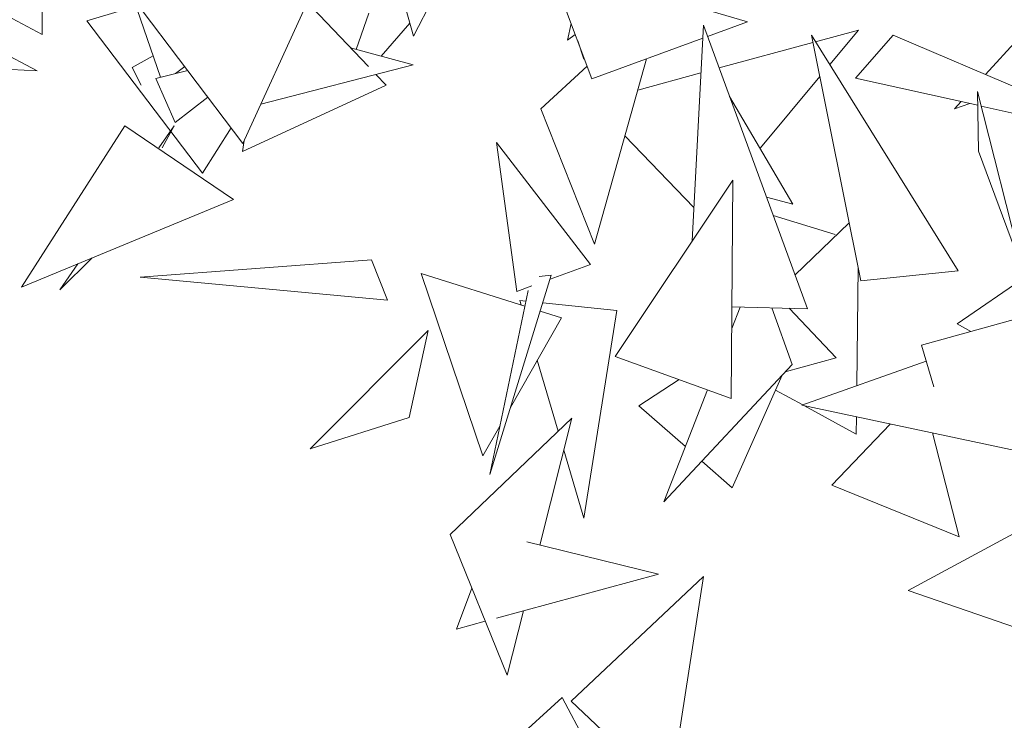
# Model space of a CAD drawing. Header units: millimetres. Extents: x -14485 to 13127, y -18923 to 3272.
# Tile 31 of 119: x 10013 to 10168, y 2237 to 2347. Entities that reach past the tile are written whole.
import ezdxf

# ---------------------------------------------------------------- set-up
doc = ezdxf.new("R2010")
doc.units = ezdxf.units.MM
doc.layers.add('G-IMPT', color=7, linetype='Continuous', lineweight=5)

# ---------------------------------------------------------------- blocks, each defined once
blk = doc.blocks.new('ÁRVORES ORNAMENTAIS - Pequeno e Médio Porte - Ipê-roxo-2865575-CORTE_CALÇADA')
at = {"layer": 'G-IMPT', "color": 253, "true_color": 0xaaaaaa}
for p, q in [((6276.56, 2365.97), (6276.68, 2344.43)), ((6232.53, 2361.38), (6275.87, 2338.74)), ((6343.18, 2360.17), (6334.86, 2344.18)), ((6334.86, 2344.18), (6330.66, 2359.43)), ((6362.82, 2337.48), (6356.08, 2355.57)), ((6356.08, 2355.57), (6387.23, 2346.4)), ((6308.13, 2327.35), (6288.74, 2352.96)), ((6295.24, 2337.72), (6291.06, 2349.9)), ((6308.13, 2327.35), (6318.19, 2349.37)), ((6270.39, 2347.74), (6276.68, 2344.43)), ((6283.66, 2346.56), (6291.41, 2348.87)), ((6318.99, 2348.64), (6327.81, 2339.4)), ((6327.86, 2347.76), (6325.89, 2342.09)), ((6283.66, 2346.56), (6301.82, 2322.68)), ((6380.99, 2344.12), (6387.23, 2346.4)), ((6334.31, 2346.19), (6329.79, 2341.03)), ((6359.59, 2346.15), (6359, 2343.53)), ((6378.58, 2312.09), (6380.33, 2345.9)), ((6396.62, 2301.44), (6380.33, 2345.9)), ((6397.91, 2343.26), (6404.62, 2345.08)), ((6400.13, 2339.7), (6404.62, 2345.08)), ((6360.24, 2344.41), (6359, 2343.53)), ((6360.62, 2343.4), (6361.56, 2340.56)), ((6362.82, 2337.48), (6380.23, 2343.84)), ((6382.8, 2339.17), (6397.49, 2343.15)), ((6420.25, 2307.37), (6397.26, 2344.3)), ((6405.01, 2305.79), (6397.26, 2344.3)), ((6410.08, 2344.34), (6404.19, 2337.6)), ((6410.08, 2344.34), (6432.5, 2334.73)), ((6424.56, 2338.13), (6429.62, 2343.67)), ((6325.01, 2342.33), (6334.84, 2339.65)), ((6294.09, 2341.06), (6290.79, 2339.23)), ((6363.25, 2311.54), (6371.43, 2340.62)), ((6249.7, 2339.97), (6275.87, 2338.74)), ((6292.17, 2336.47), (6290.79, 2339.23)), ((6299.48, 2338.77), (6294.48, 2337.54)), ((6299.01, 2339.4), (6297.55, 2338.29)), ((6310.95, 2333.52), (6334.84, 2339.65)), ((6354.84, 2332.79), (6362.09, 2339.45)), ((6294.48, 2337.54), (6297.52, 2330.62)), ((6329, 2338.15), (6330.6, 2336.47)), ((6370.05, 2335.72), (6379.94, 2338.4)), ((6389.27, 2326.68), (6398.57, 2337.82)), ((6404.19, 2337.6), (6423.34, 2333.32)), ((6330.6, 2336.47), (6308.06, 2326.1)), ((6423.45, 2326.15), (6423.31, 2335.47)), ((6430.46, 2307.28), (6423.31, 2335.47)), ((6302.65, 2334.59), (6297.52, 2330.62)), ((6384.44, 2334.7), (6394.34, 2317.82)), ((6419.7, 2332.79), (6420.71, 2333.91)), ((6354.84, 2332.79), (6363.25, 2311.54)), ((6419.7, 2332.79), (6422.12, 2333.59)), ((6423.89, 2333.2), (6433.69, 2331)), ((6289.64, 2330.09), (6273.43, 2304.83)), ((6289.64, 2330.09), (6306.67, 2318.56)), ((6297.36, 2330.12), (6294.96, 2326.68)), ((6295.48, 2326.68), (6297.36, 2330.12)), ((6301.82, 2322.68), (6306.3, 2329.77)), ((6308.34, 2327.81), (6308.06, 2326.1)), ((6368.03, 2328.53), (6378.85, 2317.32)), ((6347.91, 2327.49), (6351.07, 2304.15)), ((6347.91, 2327.49), (6362.65, 2308.4)), ((6423.45, 2326.15), (6430.46, 2307.28)), ((6366.47, 2293.96), (6384.93, 2321.6)), ((6384.67, 2287.4), (6384.93, 2321.6)), ((6306.67, 2318.56), (6273.43, 2304.83)), ((6394.34, 2317.82), (6390.22, 2318.91)), ((6401, 2313.06), (6391.27, 2316.04)), ((6394.68, 2306.73), (6403.18, 2314.88)), ((6284.51, 2309.41), (6279.43, 2304.43)), ((6420.13, 2299.1), (6436.14, 2310.08)), ((6282.25, 2308.47), (6279.43, 2304.43)), ((6328.27, 2309.09), (6292.01, 2306.4)), ((6330.8, 2302.79), (6328.27, 2309.09)), ((6356.28, 2306.06), (6362.65, 2308.4)), ((6404.37, 2289.39), (6404.58, 2307.94)), ((6330.8, 2302.79), (6292.01, 2306.4)), ((6336.09, 2306.99), (6352.34, 2301.84)), ((6336.09, 2306.99), (6345.76, 2278.37)), ((6356.48, 2306.69), (6346.83, 2275.45)), ((6356.48, 2306.69), (6354.58, 2306.47)), ((6420.25, 2307.37), (6405.01, 2305.79)), ((6351.07, 2304.15), (6353.43, 2305.02)), ((6352.85, 2304.28), (6346.83, 2275.45)), ((6351.54, 2302.75), (6352.51, 2302.65)), ((6351.54, 2302.75), (6351.75, 2302.03)), ((6355.14, 2302.38), (6366.75, 2301.18)), ((6386.07, 2301.7), (6384.76, 2298.35)), ((6384.78, 2301.73), (6396.62, 2301.44)), ((6394.26, 2292.71), (6391.07, 2301.58)), ((6401.15, 2293.75), (6393.78, 2301.51)), ((6358.08, 2300.03), (6350.08, 2285.96)), ((6354.74, 2301.08), (6358.08, 2300.03)), ((6366.75, 2301.18), (6361.56, 2268.63)), ((6414.52, 2295.74), (6434.74, 2301.36)), ((6422.27, 2297.89), (6420.13, 2299.1)), ((6318.66, 2279.51), (6337.17, 2298.03)), ((6334.2, 2284.42), (6337.17, 2298.03)), ((6414.52, 2295.74), (6416.45, 2289.2)), ((6366.47, 2293.96), (6384.67, 2287.4)), ((6401.15, 2293.75), (6393.17, 2291.54)), ((6354.29, 2293.38), (6357.56, 2282.26)), ((6394.26, 2292.71), (6374.11, 2271.16)), ((6415.25, 2293.25), (6395.75, 2286.32)), ((6384.84, 2273.4), (6392.69, 2291.03)), ((6370.2, 2286.23), (6376.54, 2290.33)), ((6380.99, 2288.73), (6374.11, 2271.16)), ((6395.91, 2286.38), (6391.65, 2288.7)), ((6377.5, 2279.83), (6370.2, 2286.23)), ((6434.41, 2278.11), (6395.75, 2286.32)), ((6404.29, 2281.81), (6396.18, 2286.23)), ((6404.29, 2281.81), (6404.32, 2284.5)), ((6334.2, 2284.42), (6318.66, 2279.51)), ((6340.61, 2266.06), (6359.69, 2284.3)), ((6348.42, 2283.05), (6345.76, 2278.37)), ((6354.69, 2264.39), (6359.69, 2284.3)), ((6409.61, 2283.38), (6400.45, 2273.81)), ((6416.22, 2281.98), (6420.42, 2265.68)), ((6358.43, 2279.29), (6361.56, 2268.63)), ((6384.84, 2273.4), (6380.09, 2277.56)), ((6400.45, 2273.81), (6420.42, 2265.68)), ((6435.36, 2269.64), (6412.44, 2257.31)), ((6340.61, 2266.06), (6349.58, 2244.01)), ((6352.67, 2264.89), (6373.31, 2259.85)), ((6347.89, 2252.93), (6373.31, 2259.85)), ((6359.62, 2239.96), (6380.36, 2259.46)), ((6375.02, 2225.33), (6380.36, 2259.46)), ((6341.64, 2251.23), (6344.04, 2257.63)), ((6434.26, 2249.75), (6412.44, 2257.31)), ((6349.58, 2244.01), (6352.11, 2254.08)), ((6341.64, 2251.23), (6346.14, 2252.46)), ((6358.16, 2240.51), (6332.43, 2217.03)), ((6366.21, 2225.55), (6358.16, 2240.51)), ((6375.02, 2225.33), (6359.62, 2239.96))]:
    blk.add_line(p, q, dxfattribs=at)

msp = doc.modelspace()

# ---------------------------------------------------------------- block references
at = {"layer": 'G-IMPT', "color": 253, "true_color": 0xaaaaaa}
msp.add_blockref('ÁRVORES ORNAMENTAIS - Pequeno e Médio Porte - Ipê-roxo-2865575-CORTE_CALÇADA', (3740.319, 0), dxfattribs=at)

doc.saveas('drawing.dxf')
